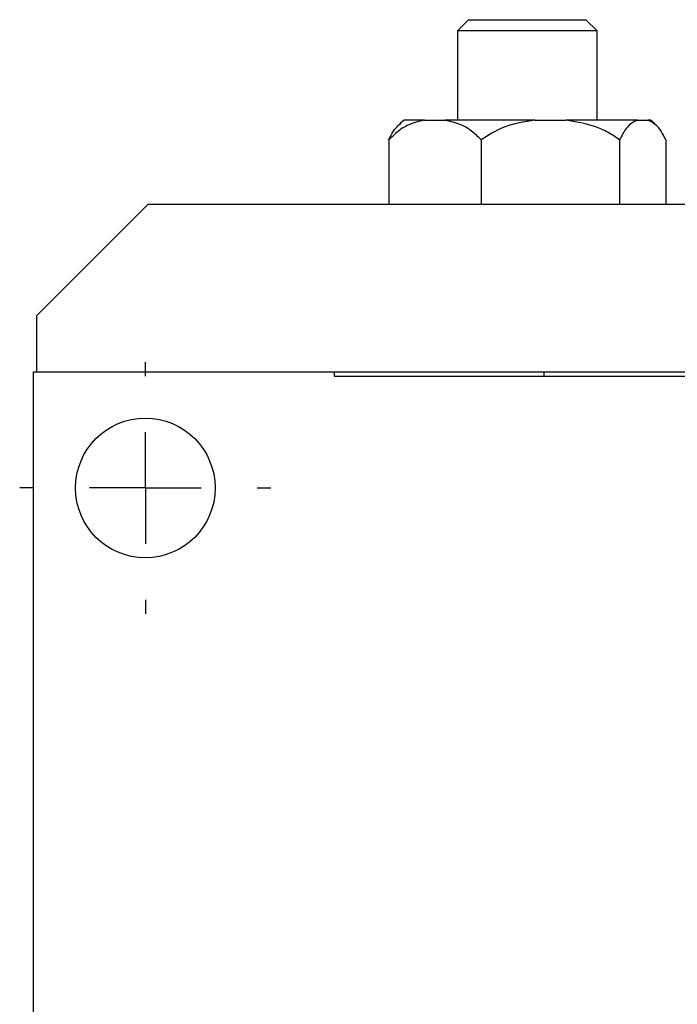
# Model space of a CAD drawing. Header units: inches. Extents: x 2.7 to 19.6, y 2.6 to 14.8.
# Tile 11 of 23: x 9.1 to 10.3, y 10.8 to 12.6. Entities that reach past the tile are written whole.
import ezdxf

# ---------------------------------------------------------------- set-up
doc = ezdxf.new("R2010")
doc.units = ezdxf.units.IN
doc.header["$MEASUREMENT"] = 0
doc.layers.add('SLD-0', color=7, linetype='Continuous')

# ---------------------------------------------------------------- blocks, each defined once
blk = doc.blocks.new('SW_CENTERMARKSYMBOL_2')
at = {"layer": 'SLD-0', "color": 0}
for p, q in [((0, 0.2), (0, 0.225)), ((0, 0), (0, 0.1)), ((-0.2, 0), (-0.225, 0)), ((0, 0), (-0.1, 0)), ((0, 0), (0, -0.1)), ((0, 0), (0.1, 0)), ((0.2, 0), (0.225, 0)), ((0, -0.2), (0, -0.225))]:
    blk.add_line(p, q, dxfattribs=at)

msp = doc.modelspace()

# ---------------------------------------------------------------- linework, layer by layer
at = {"color": 7, "linetype": 'Continuous', "lineweight": 25}
for p, q in [((9.9386, 12.5791), (9.9186, 12.5591)), ((9.9386, 12.5791), (10.1486, 12.5791)), ((10.1686, 12.5591), (10.1486, 12.5791)), ((9.9186, 12.5591), (9.9186, 12.3992)), ((10.1686, 12.5591), (9.9186, 12.5591)), ((10.1686, 12.3992), (10.1686, 12.5591)), ((9.8595, 12.3992), (9.823, 12.3992)), ((9.8595, 12.3992), (9.8967, 12.3992)), ((10.0569, 12.3992), (9.8967, 12.3992)), ((10.0569, 12.3992), (10.1127, 12.3992)), ((10.2409, 12.3992), (10.1127, 12.3992)), ((10.2409, 12.3992), (10.2595, 12.3992)), ((10.2642, 12.3992), (10.2595, 12.3992)), ((9.7955, 12.3642), (9.7955, 12.2492)), ((9.9608, 12.3642), (9.9608, 12.2492)), ((10.2088, 12.3642), (10.2088, 12.2492)), ((10.2916, 12.3642), (10.2916, 12.2492)), ((9.3646, 12.2492), (9.1646, 12.0492)), ((9.3646, 12.2492), (12.2046, 12.2492)), ((9.1646, 12.0492), (9.1646, 11.9492)), ((9.1596, 8.9412), (9.1596, 11.9492)), ((9.1596, 11.9492), (9.6976, 11.9492)), ((9.6976, 11.9492), (12.4046, 11.9492)), ((9.6976, 11.9492), (9.6976, 11.9412)), ((9.6976, 11.9412), (12.4096, 11.9412))]:
    msp.add_line(p, q, dxfattribs=at)
at = {"color": 7, "linetype": 'Continuous', "lineweight": 25, "flags": 128}
msp.add_lwpolyline([(10.0741, 11.9412), (10.0741, 11.9424), (10.0741, 11.9492)], dxfattribs=at)
at = {"color": 7, "linetype": 'Continuous', "lineweight": 25}
msp.add_circle((9.3596, 11.7412), 0.125, dxfattribs=at)
for centre, start, end in [((9.9208, 12.2776), 128.821, 134.2831), ((10.1664, 12.2776), 45.6921, 51.179)]:
    msp.add_arc(centre, 0.156, start, end, dxfattribs=at)
for points, knots in [([(9.8595, 12.3992), (9.8528, 12.3977), (9.8393, 12.3948), (9.8172, 12.3848), (9.8034, 12.3717), (9.7955, 12.3642)], [0, 0, 0, 0, 0.295357, 0.596061, 1, 1, 1, 1]), ([(9.7955, 12.3642), (9.7982, 12.3698), (9.8034, 12.3803), (9.8093, 12.3863), (9.812, 12.3891)], [0, 0, 0, 0, 0.534557, 1, 1, 1, 1]), ([(9.9608, 12.3642), (9.9552, 12.3697), (9.944, 12.3809), (9.9223, 12.3932), (9.9062, 12.397), (9.8967, 12.3992)], [0, 0, 0, 0, 0.287122, 0.584284, 1, 1, 1, 1]), ([(10.0569, 12.3992), (10.0473, 12.3978), (10.0282, 12.3951), (9.9948, 12.3855), (9.9736, 12.3722), (9.9608, 12.3642)], [0, 0, 0, 0, 0.279514, 0.563465, 1, 1, 1, 1]), ([(10.2088, 12.3642), (10.2019, 12.3689), (10.1879, 12.3784), (10.156, 12.3921), (10.1301, 12.3963), (10.1127, 12.3992)], [0, 0, 0, 0, 0.2413586, 0.488905, 1, 1, 1, 1]), ([(10.2409, 12.3992), (10.2375, 12.3977), (10.2308, 12.3948), (10.2197, 12.3848), (10.2128, 12.3717), (10.2088, 12.3642)], [0, 0, 0, 0, 0.295356, 0.596062, 1, 1, 1, 1]), ([(10.2916, 12.3642), (10.2889, 12.3697), (10.2832, 12.3809), (10.2724, 12.3932), (10.2643, 12.397), (10.2595, 12.3992)], [0, 0, 0, 0, 0.287122, 0.5842841, 1, 1, 1, 1])]:
    msp.add_open_spline(points, degree=3, knots=knots, dxfattribs=at)

# ---------------------------------------------------------------- block references
at = {"layer": 'SLD-0', "color": 7}
msp.add_blockref('SW_CENTERMARKSYMBOL_2', (9.3596, 11.7412), dxfattribs=at)

doc.saveas('drawing.dxf')
